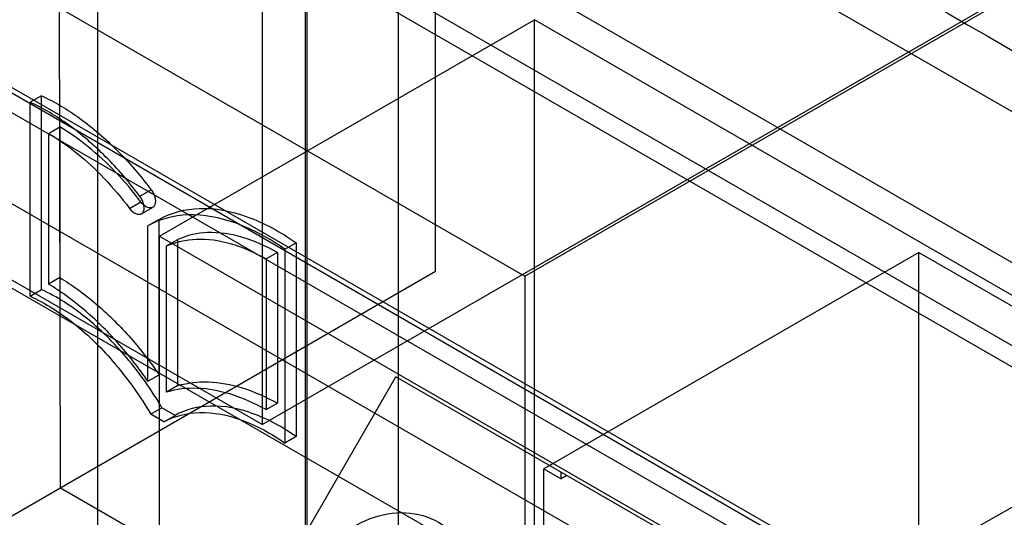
# Model space of a CAD drawing. Header units: millimetres. Extents: x 60 to 337, y 43 to 512.
# Tile 14 of 73: x 101.68 to 120.23, y 264.09 to 273.48. Entities that reach past the tile are written whole.
import ezdxf

# ---------------------------------------------------------------- set-up
doc = ezdxf.new("R2010")
doc.units = ezdxf.units.MM
doc.header["$LTSCALE"] = 36.045028
doc.layers.get('0').update_dxf_attribs({"linetype": 'CONTINUOUS'})

msp = doc.modelspace()

# ---------------------------------------------------------------- linework, layer by layer
at = {"color": 7, "linetype": 'CONTINUOUS'}
for p, q in [((186.308, 229.27), (82.054, 289.46)), ((74.431, 287.846), (184.033, 224.569)), ((103.148, 250.039), (103.148, 287.249)), ((106.25, 265.843), (142.313, 286.663)), ((111.2, 268.643), (142.313, 286.605)), ((107.055, 284.994), (107.055, 247.783)), ((107.091, 285.014), (107.091, 247.803)), ((108.811, 284.27), (108.811, 246.81)), ((170.613, 242.74), (100.578, 283.174)), ((175.941, 229.131), (82.523, 283.065)), ((174.136, 228.089), (80.718, 282.023)), ((79.341, 281.229), (174.173, 226.479)), ((109.516, 268.735), (109.516, 281.146)), ((106.25, 280.99), (106.25, 265.843)), ((181.75, 233.462), (103.398, 278.698)), ((102.445, 264.653), (102.423, 277.294)), ((179.645, 232.711), (102.423, 277.294)), ((106.25, 265.843), (87.158, 276.865)), ((180.666, 226.035), (92.532, 276.918)), ((100.428, 274.862), (111.2, 268.643)), ((104.31, 269.396), (111.381, 273.478)), ((111.381, 230.671), (111.381, 273.478)), ((168.953, 240.24), (111.381, 273.478)), ((102.086, 272.046), (101.873, 271.923)), ((102.086, 268.39), (102.086, 272.046)), ((101.873, 268.267), (101.873, 271.923)), ((102.22, 271.335), (102.432, 271.457)), ((102.22, 271.335), (102.22, 268.493)), ((102.432, 271.457), (102.432, 268.615)), ((103.943, 270.15), (104.155, 270.273)), ((103.75, 269.92), (103.962, 270.043)), ((103.971, 269.819), (104.183, 269.941)), ((104.306, 269.714), (104.094, 269.592)), ((104.306, 266.783), (104.306, 269.714)), ((104.094, 266.66), (104.094, 269.592)), ((104.31, 263.576), (104.31, 269.396)), ((104.31, 269.396), (161.882, 236.157)), ((104.447, 269.212), (104.659, 269.334)), ((104.659, 266.578), (104.659, 269.334)), ((106.675, 269.151), (106.887, 269.273)), ((106.887, 269.273), (106.887, 265.617)), ((104.447, 266.456), (104.447, 269.212)), ((106.533, 269.09), (106.321, 268.967)), ((106.533, 269.09), (106.533, 266.247)), ((106.675, 269.151), (106.675, 265.495)), ((118.625, 269.092), (111.554, 265.009)), ((118.625, 258.013), (118.625, 269.092)), ((118.625, 269.092), (130.815, 262.054)), ((106.321, 268.967), (106.321, 266.125)), ((99.616, 263.02), (109.516, 268.735)), ((102.432, 268.615), (102.22, 268.493)), ((111.2, 268.643), (111.2, 231.183)), ((101.873, 268.267), (102.086, 268.39)), ((104.094, 266.66), (104.306, 266.783)), ((104.569, 259.472), (108.767, 266.743)), ((172.327, 230.047), (108.767, 266.743)), ((104.659, 266.578), (104.447, 266.456)), ((104.359, 266.16), (104.147, 266.038)), ((104.606, 266.017), (104.359, 266.16)), ((106.321, 266.125), (106.533, 266.247)), ((117.853, 262.857), (123.741, 266.196)), ((104.394, 265.895), (104.147, 266.038)), ((104.394, 265.895), (104.606, 266.017)), ((106.887, 265.617), (106.675, 265.495)), ((111.554, 253.931), (111.554, 265.009)), ((111.554, 265.009), (111.879, 264.821)), ((111.879, 264.821), (111.879, 264.946)), ((111.987, 264.884), (111.879, 264.821)), ((102.445, 264.653), (104.31, 263.576))]:
    msp.add_line(p, q, dxfattribs=at)
msp.add_arc((8231.384, 14292.482), 16196.822, 239.9046652, 240.0964491, dxfattribs=at)
for points, knots in [([(102.086, 272.046), (102.34, 271.93), (102.846, 271.624), (103.539, 271.023), (103.954, 270.54), (104.15, 270.279)], [0, 0, 0, 0, 0.305745, 0.64301, 1, 1, 1, 1]), ([(103.937, 270.157), (103.742, 270.417), (103.327, 270.9), (102.634, 271.501), (102.127, 271.807), (101.873, 271.923)], [0, 0, 0, 0, 0.35699, 0.694255, 1, 1, 1, 1]), ([(102.22, 271.335), (102.408, 271.225), (102.779, 270.964), (103.291, 270.486), (103.602, 270.117), (103.75, 269.92)], [0, 0, 0, 0, 0.311614, 0.647145, 1, 1, 1, 1]), ([(103.962, 270.043), (103.814, 270.24), (103.503, 270.609), (102.991, 271.086), (102.62, 271.347), (102.432, 271.457)], [0, 0, 0, 0, 0.352855, 0.688386, 1, 1, 1, 1]), ([(104.15, 270.279), (104.166, 270.257), (104.197, 270.211), (104.227, 270.135), (104.235, 270.081), (104.235, 270.056)], [0, 0, 0, 0, 0.335271, 0.684398, 1, 1, 1, 1]), ([(104.023, 269.933), (104.023, 269.959), (104.014, 270.013), (103.985, 270.089), (103.954, 270.135), (103.937, 270.157)], [0, 0, 0, 0, 0.315602, 0.664729, 1, 1, 1, 1]), ([(104.235, 270.056), (104.235, 270.016), (104.209, 269.925), (104.057, 269.932), (103.994, 270), (103.962, 270.043)], [0, 0, 0, 0, 0.309026, 0.582818, 1, 1, 1, 1]), ([(103.75, 269.92), (103.782, 269.878), (103.844, 269.81), (103.997, 269.802), (104.023, 269.894), (104.023, 269.933)], [0, 0, 0, 0, 0.415986, 0.690125, 1, 1, 1, 1]), ([(106.675, 269.151), (106.385, 269.354), (105.806, 269.674), (104.891, 269.864), (104.321, 269.721), (104.094, 269.592)], [0, 0, 0, 0, 0.386762, 0.714341, 1, 1, 1, 1]), ([(104.306, 269.714), (104.533, 269.844), (105.103, 269.987), (106.018, 269.797), (106.597, 269.476), (106.887, 269.273)], [0, 0, 0, 0, 0.285659, 0.613238, 1, 1, 1, 1]), ([(106.533, 269.09), (106.32, 269.211), (105.896, 269.402), (105.242, 269.502), (104.833, 269.414), (104.659, 269.334)], [0, 0, 0, 0, 0.37737, 0.706171, 1, 1, 1, 1]), ([(104.447, 269.212), (104.621, 269.292), (105.03, 269.38), (105.684, 269.279), (106.108, 269.089), (106.321, 268.967)], [0, 0, 0, 0, 0.293829, 0.62263, 1, 1, 1, 1]), ([(102.432, 268.615), (102.667, 268.475), (103.129, 268.137), (103.757, 267.518), (104.13, 267.038), (104.306, 266.783)], [0, 0, 0, 0, 0.311009, 0.647152, 1, 1, 1, 1]), ([(104.359, 266.16), (104.164, 266.494), (103.73, 267.112), (102.965, 267.875), (102.381, 268.255), (102.086, 268.39)], [0, 0, 0, 0, 0.359257, 0.697993, 1, 1, 1, 1]), ([(104.094, 266.66), (103.918, 266.916), (103.544, 267.395), (102.917, 268.015), (102.455, 268.352), (102.22, 268.493)], [0, 0, 0, 0, 0.352848, 0.688991, 1, 1, 1, 1]), ([(101.873, 268.267), (102.169, 268.132), (102.753, 267.752), (103.518, 266.989), (103.952, 266.371), (104.147, 266.038)], [0, 0, 0, 0, 0.302007, 0.640743, 1, 1, 1, 1]), ([(104.659, 266.578), (104.844, 266.634), (105.258, 266.679), (105.902, 266.554), (106.322, 266.365), (106.533, 266.247)], [0, 0, 0, 0, 0.296716, 0.627209, 1, 1, 1, 1]), ([(106.321, 266.125), (106.11, 266.243), (105.69, 266.431), (105.046, 266.557), (104.632, 266.512), (104.447, 266.456)], [0, 0, 0, 0, 0.372791, 0.703284, 1, 1, 1, 1]), ([(106.887, 265.617), (106.631, 265.796), (106.12, 266.08), (105.313, 266.25), (104.808, 266.129), (104.606, 266.017)], [0, 0, 0, 0, 0.386476, 0.714258, 1, 1, 1, 1]), ([(104.394, 265.895), (104.596, 266.007), (105.101, 266.128), (105.908, 265.957), (106.419, 265.674), (106.675, 265.495)], [0, 0, 0, 0, 0.285742, 0.613524, 1, 1, 1, 1]), ([(107.164, 263.084), (107.294, 263.309), (107.618, 263.71), (108.25, 264.105), (108.944, 264.232), (109.599, 264.051), (110.09, 263.578), (110.332, 262.912), (110.308, 262.162), (110.123, 261.678), (109.992, 261.451)], [0, 0, 0, 0, 0.137143, 0.266485, 0.385824, 0.498903, 0.611811, 0.731586, 0.862148, 1, 1, 1, 1])]:
    msp.add_open_spline(points, degree=3, knots=knots, dxfattribs=at)

doc.saveas('drawing.dxf')
